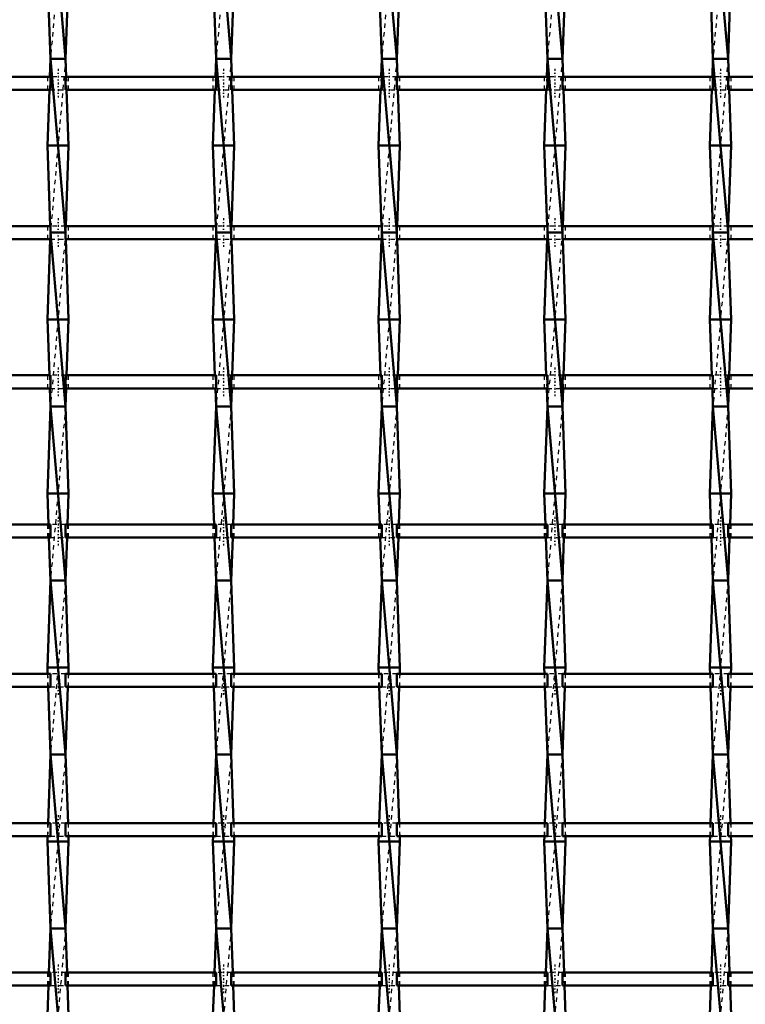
# Model space of a CAD drawing. Header units: millimetres. Extents: x -796 to 551, y -500 to 878.
# Tile 13 of 22: x 125 to 291, y -280 to -54. Entities that reach past the tile are written whole.
import ezdxf

# ---------------------------------------------------------------- set-up
doc = ezdxf.new("R2010")
doc.units = ezdxf.units.MM
doc.linetypes.add('Center', pattern=[1.5, 0.45, -0.5, 0.05, -0.5])
doc.linetypes.add('Dashed', pattern=[2, 1, -1])
for name, color, linetype, lineweight in [('AM_0', 7, 'Continuous', 50), ('AM_7', 7, 'Center', 25), ('AM_9', 6, 'Dashed', 25)]:
    doc.layers.add(name, color=color, linetype=linetype, lineweight=lineweight)

# ---------------------------------------------------------------- blocks, each defined once
blk = doc.blocks.new('18_eaaveijh3cszl2uj77q1b0rzg________0_in_LSSP3303438311900100035010_4')
at = {"layer": 'AM_0'}
for p, q in [((131.62, -23), (135.08, -63)), ((130.9, -43), (131.62, -63)), ((135.8, -43), (135.08, -63)), ((131.62, -63), (131.47, -67.16)), ((131.62, -63), (135.08, -103)), ((135.08, -63), (131.62, -63)), ((135.08, -63), (135.23, -67.16)), ((131.36, -70.16), (130.9, -83)), ((135.34, -70.16), (135.8, -83)), ((135.8, -83), (130.9, -83)), ((130.9, -83), (131.56, -101.49)), ((135.8, -83), (135.14, -101.49)), ((135.08, -103), (131.62, -103)), ((131.62, -103), (135.08, -143)), ((131.56, -104.49), (130.9, -123)), ((135.14, -104.49), (135.8, -123)), ((135.8, -123), (130.9, -123)), ((130.9, -123), (131.36, -135.82)), ((135.8, -123), (135.34, -135.82)), ((131.47, -138.82), (131.62, -143)), ((135.23, -138.82), (135.08, -143)), ((131.62, -143), (130.9, -163)), ((131.62, -143), (135.08, -183)), ((135.08, -143), (131.62, -143)), ((135.08, -143), (135.8, -163)), ((135.8, -163), (130.9, -163)), ((130.9, -163), (131.16, -170.15)), ((135.8, -163), (135.54, -170.15)), ((131.26, -173.15), (131.62, -183)), ((135.44, -173.15), (135.08, -183)), ((131.62, -183), (130.9, -203)), ((131.62, -183), (135.08, -223)), ((135.08, -183), (131.62, -183)), ((135.08, -183), (135.8, -203)), ((130.9, -203), (130.95, -204.48)), ((135.8, -203), (130.9, -203)), ((135.8, -203), (135.75, -204.48)), ((131.06, -207.48), (131.62, -223)), ((135.64, -207.48), (135.08, -223)), ((131.62, -223), (131.05, -238.81)), ((135.08, -223), (131.62, -223)), ((131.62, -223), (135.08, -263)), ((135.08, -223), (135.65, -238.81)), ((130.94, -241.81), (130.9, -243)), ((135.76, -241.81), (135.8, -243)), ((130.9, -243), (131.62, -263)), ((135.8, -243), (130.9, -243)), ((135.8, -243), (135.08, -263)), ((131.62, -263), (131.25, -273.14)), ((135.08, -263), (131.62, -263)), ((131.62, -263), (135.08, -303)), ((135.08, -263), (135.45, -273.14)), ((131.15, -276.14), (130.9, -283)), ((135.55, -276.14), (135.8, -283))]:
    blk.add_line(p, q, dxfattribs=at)
at = {"layer": 'AM_9'}
for p, q in [((135.08, -23), (131.62, -63)), ((135.08, -63), (131.62, -103)), ((131.47, -67.16), (131.36, -70.16)), ((135.23, -67.16), (135.34, -70.16)), ((131.56, -101.49), (131.62, -103)), ((135.14, -101.49), (135.08, -103)), ((131.62, -103), (131.56, -104.49)), ((135.08, -103), (131.62, -143)), ((135.08, -103), (135.14, -104.49)), ((131.36, -135.82), (131.47, -138.82)), ((135.34, -135.82), (135.23, -138.82)), ((135.08, -143), (131.62, -183)), ((131.16, -170.15), (131.26, -173.15)), ((135.54, -170.15), (135.44, -173.15)), ((135.08, -183), (131.62, -223)), ((130.95, -204.48), (131.06, -207.48)), ((135.75, -204.48), (135.64, -207.48)), ((135.08, -223), (131.62, -263)), ((131.05, -238.81), (130.94, -241.81)), ((135.65, -238.81), (135.76, -241.81)), ((135.08, -263), (131.62, -303)), ((131.25, -273.14), (131.15, -276.14)), ((135.45, -273.14), (135.55, -276.14))]:
    blk.add_line(p, q, dxfattribs=at)
blk = doc.blocks.new('19_iheobe1ahgo08elx391tnjhck________0_in_LSSP3303438311900100035010_4')
at = {"layer": 'AM_0'}
for p, q in [((169.72, -23), (173.18, -63)), ((169, -43), (169.72, -63)), ((173.9, -43), (173.18, -63)), ((169.72, -63), (169.57, -67.16)), ((169.72, -63), (173.18, -103)), ((173.18, -63), (169.72, -63)), ((173.18, -63), (173.33, -67.16)), ((169.46, -70.16), (169, -83)), ((173.44, -70.16), (173.9, -83)), ((173.9, -83), (169, -83)), ((169, -83), (169.66, -101.49)), ((173.9, -83), (173.24, -101.49)), ((169.72, -103), (173.18, -143)), ((173.18, -103), (169.72, -103)), ((169.66, -104.49), (169, -123)), ((173.24, -104.49), (173.9, -123)), ((173.9, -123), (169, -123)), ((169, -123), (169.46, -135.82)), ((173.9, -123), (173.44, -135.82)), ((169.57, -138.82), (169.72, -143)), ((173.33, -138.82), (173.18, -143)), ((169.72, -143), (169, -163)), ((169.72, -143), (173.18, -183)), ((173.18, -143), (169.72, -143)), ((173.18, -143), (173.9, -163)), ((173.9, -163), (169, -163)), ((169, -163), (169.26, -170.15)), ((173.9, -163), (173.64, -170.15)), ((169.36, -173.15), (169.72, -183)), ((173.54, -173.15), (173.18, -183)), ((169.72, -183), (169, -203)), ((173.18, -183), (169.72, -183)), ((169.72, -183), (173.18, -223)), ((173.18, -183), (173.9, -203)), ((173.9, -203), (169, -203)), ((169, -203), (169.05, -204.48)), ((173.9, -203), (173.85, -204.48)), ((169.16, -207.48), (169.72, -223)), ((173.74, -207.48), (173.18, -223)), ((169.72, -223), (169.15, -238.81)), ((169.72, -223), (173.18, -263)), ((173.18, -223), (169.72, -223)), ((173.18, -223), (173.75, -238.81)), ((169.04, -241.81), (169, -243)), ((173.86, -241.81), (173.9, -243)), ((169, -243), (169.72, -263)), ((173.9, -243), (169, -243)), ((173.9, -243), (173.18, -263)), ((169.72, -263), (169.35, -273.14)), ((169.72, -263), (173.18, -303)), ((173.18, -263), (169.72, -263)), ((173.18, -263), (173.55, -273.14)), ((169.25, -276.14), (169, -283)), ((173.65, -276.14), (173.9, -283))]:
    blk.add_line(p, q, dxfattribs=at)
at = {"layer": 'AM_9'}
for p, q in [((173.18, -23), (169.72, -63)), ((173.18, -63), (169.72, -103)), ((169.57, -67.16), (169.46, -70.16)), ((173.33, -67.16), (173.44, -70.16)), ((169.66, -101.49), (169.72, -103)), ((173.24, -101.49), (173.18, -103)), ((169.72, -103), (169.66, -104.49)), ((173.18, -103), (169.72, -143)), ((173.18, -103), (173.24, -104.49)), ((169.46, -135.82), (169.57, -138.82)), ((173.44, -135.82), (173.33, -138.82)), ((173.18, -143), (169.72, -183)), ((169.26, -170.15), (169.36, -173.15)), ((173.64, -170.15), (173.54, -173.15)), ((173.18, -183), (169.72, -223)), ((169.05, -204.48), (169.16, -207.48)), ((173.85, -204.48), (173.74, -207.48)), ((173.18, -223), (169.72, -263)), ((169.15, -238.81), (169.04, -241.81)), ((173.75, -238.81), (173.86, -241.81)), ((173.18, -263), (169.72, -303)), ((169.35, -273.14), (169.25, -276.14)), ((173.55, -273.14), (173.65, -276.14))]:
    blk.add_line(p, q, dxfattribs=at)
blk = doc.blocks.new('20_yjjuo8hbmiz97n2rx3wkn6gdl________0_in_LSSP3303438311900100035010_4')
at = {"layer": 'AM_0'}
for p, q in [((207.82, -23), (211.28, -63)), ((207.1, -43), (207.82, -63)), ((212, -43), (211.28, -63)), ((207.82, -63), (207.67, -67.16)), ((207.82, -63), (211.28, -103)), ((211.28, -63), (207.82, -63)), ((211.28, -63), (211.43, -67.16)), ((207.56, -70.16), (207.1, -83)), ((211.54, -70.16), (212, -83)), ((207.1, -83), (207.76, -101.49)), ((212, -83), (207.1, -83)), ((212, -83), (211.34, -101.49)), ((207.82, -103), (211.28, -143)), ((211.28, -103), (207.82, -103)), ((207.76, -104.49), (207.1, -123)), ((211.34, -104.49), (212, -123)), ((212, -123), (207.1, -123)), ((207.1, -123), (207.56, -135.82)), ((212, -123), (211.54, -135.82)), ((207.67, -138.82), (207.82, -143)), ((211.43, -138.82), (211.28, -143)), ((207.82, -143), (207.1, -163)), ((207.82, -143), (211.28, -183)), ((211.28, -143), (207.82, -143)), ((211.28, -143), (212, -163)), ((212, -163), (207.1, -163)), ((207.1, -163), (207.36, -170.15)), ((212, -163), (211.74, -170.15)), ((207.46, -173.15), (207.82, -183)), ((211.64, -173.15), (211.28, -183)), ((207.82, -183), (207.1, -203)), ((211.28, -183), (207.82, -183)), ((207.82, -183), (211.28, -223)), ((211.28, -183), (212, -203)), ((212, -203), (207.1, -203)), ((207.1, -203), (207.15, -204.48)), ((212, -203), (211.95, -204.48)), ((207.26, -207.48), (207.82, -223)), ((211.84, -207.48), (211.28, -223)), ((207.82, -223), (207.25, -238.81)), ((207.82, -223), (211.28, -263)), ((211.28, -223), (207.82, -223)), ((211.28, -223), (211.85, -238.81)), ((207.14, -241.81), (207.1, -243)), ((211.96, -241.81), (212, -243)), ((212, -243), (207.1, -243)), ((207.1, -243), (207.82, -263)), ((212, -243), (211.28, -263)), ((207.82, -263), (207.45, -273.14)), ((207.82, -263), (211.28, -303)), ((211.28, -263), (207.82, -263)), ((211.28, -263), (211.65, -273.14)), ((207.35, -276.14), (207.1, -283)), ((211.75, -276.14), (212, -283))]:
    blk.add_line(p, q, dxfattribs=at)
at = {"layer": 'AM_9'}
for p, q in [((211.28, -23), (207.82, -63)), ((211.28, -63), (207.82, -103)), ((207.67, -67.16), (207.56, -70.16)), ((211.43, -67.16), (211.54, -70.16)), ((207.76, -101.49), (207.82, -103)), ((211.34, -101.49), (211.28, -103)), ((207.82, -103), (207.76, -104.49)), ((211.28, -103), (207.82, -143)), ((211.28, -103), (211.34, -104.49)), ((207.56, -135.82), (207.67, -138.82)), ((211.54, -135.82), (211.43, -138.82)), ((211.28, -143), (207.82, -183)), ((207.36, -170.15), (207.46, -173.15)), ((211.74, -170.15), (211.64, -173.15)), ((211.28, -183), (207.82, -223)), ((207.15, -204.48), (207.26, -207.48)), ((211.95, -204.48), (211.84, -207.48)), ((211.28, -223), (207.82, -263)), ((207.25, -238.81), (207.14, -241.81)), ((211.85, -238.81), (211.96, -241.81)), ((211.28, -263), (207.82, -303)), ((207.45, -273.14), (207.35, -276.14)), ((211.65, -273.14), (211.75, -276.14))]:
    blk.add_line(p, q, dxfattribs=at)
blk = doc.blocks.new('21_2l3w9gfmsmw9l8b9sib6gnelb________0_in_LSSP3303438311900100035010_4')
at = {"layer": 'AM_0'}
for p, q in [((245.92, -23), (249.38, -63)), ((245.2, -43), (245.92, -63)), ((250.1, -43), (249.38, -63)), ((245.92, -63), (245.77, -67.16)), ((245.92, -63), (249.38, -103)), ((249.38, -63), (245.92, -63)), ((249.38, -63), (249.53, -67.16)), ((245.66, -70.16), (245.2, -83)), ((249.64, -70.16), (250.1, -83)), ((250.1, -83), (245.2, -83)), ((245.2, -83), (245.86, -101.49)), ((250.1, -83), (249.44, -101.49)), ((249.38, -103), (245.92, -103)), ((245.92, -103), (249.38, -143)), ((245.86, -104.49), (245.2, -123)), ((249.44, -104.49), (250.1, -123)), ((245.2, -123), (245.66, -135.82)), ((250.1, -123), (245.2, -123)), ((250.1, -123), (249.64, -135.82)), ((245.77, -138.82), (245.92, -143)), ((249.53, -138.82), (249.38, -143)), ((245.92, -143), (245.2, -163)), ((245.92, -143), (249.38, -183)), ((249.38, -143), (245.92, -143)), ((249.38, -143), (250.1, -163)), ((250.1, -163), (245.2, -163)), ((245.2, -163), (245.46, -170.15)), ((250.1, -163), (249.84, -170.15)), ((245.56, -173.15), (245.92, -183)), ((249.74, -173.15), (249.38, -183)), ((245.92, -183), (245.2, -203)), ((245.92, -183), (249.38, -223)), ((249.38, -183), (245.92, -183)), ((249.38, -183), (250.1, -203)), ((245.2, -203), (245.25, -204.48)), ((250.1, -203), (245.2, -203)), ((250.1, -203), (250.05, -204.48)), ((245.36, -207.48), (245.92, -223)), ((249.94, -207.48), (249.38, -223)), ((245.92, -223), (245.35, -238.81)), ((245.92, -223), (249.38, -263)), ((249.38, -223), (245.92, -223)), ((249.38, -223), (249.95, -238.81)), ((245.24, -241.81), (245.2, -243)), ((250.06, -241.81), (250.1, -243)), ((250.1, -243), (245.2, -243)), ((245.2, -243), (245.92, -263)), ((250.1, -243), (249.38, -263)), ((245.92, -263), (245.55, -273.14)), ((249.38, -263), (245.92, -263)), ((245.92, -263), (249.38, -303)), ((249.38, -263), (249.75, -273.14)), ((245.45, -276.14), (245.2, -283)), ((249.85, -276.14), (250.1, -283))]:
    blk.add_line(p, q, dxfattribs=at)
at = {"layer": 'AM_9'}
for p, q in [((249.38, -23), (245.92, -63)), ((249.38, -63), (245.92, -103)), ((245.77, -67.16), (245.66, -70.16)), ((249.53, -67.16), (249.64, -70.16)), ((245.86, -101.49), (245.92, -103)), ((249.44, -101.49), (249.38, -103)), ((245.92, -103), (245.86, -104.49)), ((249.38, -103), (245.92, -143)), ((249.38, -103), (249.44, -104.49)), ((245.66, -135.82), (245.77, -138.82)), ((249.64, -135.82), (249.53, -138.82)), ((249.38, -143), (245.92, -183)), ((245.46, -170.15), (245.56, -173.15)), ((249.84, -170.15), (249.74, -173.15)), ((249.38, -183), (245.92, -223)), ((245.25, -204.48), (245.36, -207.48)), ((250.05, -204.48), (249.94, -207.48)), ((249.38, -223), (245.92, -263)), ((245.35, -238.81), (245.24, -241.81)), ((249.95, -238.81), (250.06, -241.81)), ((249.38, -263), (245.92, -303)), ((245.55, -273.14), (245.45, -276.14)), ((249.75, -273.14), (249.85, -276.14))]:
    blk.add_line(p, q, dxfattribs=at)
blk = doc.blocks.new('22_2z91wxgj8nzk1vbejstp6zl1c________0_in_LSSP3303438311900100035010_4')
at = {"layer": 'AM_0'}
for p, q in [((284.02, -23), (287.48, -63)), ((283.3, -43), (284.02, -63)), ((288.2, -43), (287.48, -63)), ((284.02, -63), (283.87, -67.16)), ((284.02, -63), (287.48, -103)), ((287.48, -63), (284.02, -63)), ((287.48, -63), (287.63, -67.16)), ((283.76, -70.16), (283.3, -83)), ((287.74, -70.16), (288.2, -83)), ((288.2, -83), (283.3, -83)), ((283.3, -83), (283.96, -101.49)), ((288.2, -83), (287.54, -101.49)), ((287.48, -103), (284.02, -103)), ((284.02, -103), (287.48, -143)), ((283.96, -104.49), (283.3, -123)), ((287.54, -104.49), (288.2, -123)), ((288.2, -123), (283.3, -123)), ((283.3, -123), (283.76, -135.82)), ((288.2, -123), (287.74, -135.82)), ((283.87, -138.82), (284.02, -143)), ((287.63, -138.82), (287.48, -143)), ((284.02, -143), (283.3, -163)), ((284.02, -143), (287.48, -183)), ((287.48, -143), (284.02, -143)), ((287.48, -143), (288.2, -163)), ((288.2, -163), (283.3, -163)), ((283.3, -163), (283.56, -170.15)), ((288.2, -163), (287.94, -170.15)), ((283.66, -173.15), (284.02, -183)), ((287.84, -173.15), (287.48, -183)), ((284.02, -183), (283.3, -203)), ((284.02, -183), (287.48, -223)), ((287.48, -183), (284.02, -183)), ((287.48, -183), (288.2, -203)), ((288.2, -203), (283.3, -203)), ((283.3, -203), (283.35, -204.48)), ((288.2, -203), (288.15, -204.48)), ((283.46, -207.48), (284.02, -223)), ((288.04, -207.48), (287.48, -223)), ((284.02, -223), (283.45, -238.81)), ((287.48, -223), (284.02, -223)), ((284.02, -223), (287.48, -263)), ((287.48, -223), (288.05, -238.81)), ((283.34, -241.81), (283.3, -243)), ((288.16, -241.81), (288.2, -243)), ((283.3, -243), (284.02, -263)), ((288.2, -243), (283.3, -243)), ((288.2, -243), (287.48, -263)), ((284.02, -263), (283.65, -273.14)), ((287.48, -263), (284.02, -263)), ((284.02, -263), (287.48, -303)), ((287.48, -263), (287.85, -273.14)), ((283.55, -276.14), (283.3, -283)), ((287.95, -276.14), (288.2, -283))]:
    blk.add_line(p, q, dxfattribs=at)
at = {"layer": 'AM_9'}
for p, q in [((287.48, -23), (284.02, -63)), ((287.48, -63), (284.02, -103)), ((283.87, -67.16), (283.76, -70.16)), ((287.63, -67.16), (287.74, -70.16)), ((283.96, -101.49), (284.02, -103)), ((287.54, -101.49), (287.48, -103)), ((284.02, -103), (283.96, -104.49)), ((287.48, -103), (284.02, -143)), ((287.48, -103), (287.54, -104.49)), ((283.76, -135.82), (283.87, -138.82)), ((287.74, -135.82), (287.63, -138.82)), ((287.48, -143), (284.02, -183)), ((283.56, -170.15), (283.66, -173.15)), ((287.94, -170.15), (287.84, -173.15)), ((287.48, -183), (284.02, -223)), ((283.35, -204.48), (283.46, -207.48)), ((288.15, -204.48), (288.04, -207.48)), ((287.48, -223), (284.02, -263)), ((283.45, -238.81), (283.34, -241.81)), ((288.05, -238.81), (288.16, -241.81)), ((287.48, -263), (284.02, -303)), ((283.65, -273.14), (283.55, -276.14)), ((287.85, -273.14), (287.95, -276.14))]:
    blk.add_line(p, q, dxfattribs=at)
blk = doc.blocks.new('34_jftglgzxg2yealhkszp83jiqi________0_in_LSSP3303438311900100035010_4')
at = {"layer": 'AM_0'}
for p, q in [((131.62, -273.14), (96.98, -273.14)), ((131.62, -273.14), (131.62, -276.14)), ((169.72, -273.14), (135.08, -273.14)), ((135.08, -276.14), (135.08, -273.14)), ((169.72, -273.14), (169.72, -276.14)), ((207.82, -273.14), (173.18, -273.14)), ((173.18, -276.14), (173.18, -273.14)), ((207.82, -273.14), (207.82, -276.14)), ((211.28, -276.14), (211.28, -273.14)), ((245.92, -273.14), (211.28, -273.14)), ((245.92, -273.14), (245.92, -276.14)), ((249.38, -276.14), (249.38, -273.14)), ((284.02, -273.14), (249.38, -273.14)), ((284.02, -273.14), (284.02, -276.14)), ((287.48, -276.14), (287.48, -273.14)), ((322.12, -273.14), (287.48, -273.14)), ((131.62, -276.14), (96.98, -276.14)), ((169.72, -276.14), (135.08, -276.14)), ((207.82, -276.14), (173.18, -276.14)), ((245.92, -276.14), (211.28, -276.14)), ((284.02, -276.14), (249.38, -276.14)), ((322.12, -276.14), (287.48, -276.14))]:
    blk.add_line(p, q, dxfattribs=at)
at = {"layer": 'AM_7'}
for p, q in [((133.35, -271.34), (133.35, -277.94)), ((171.45, -271.34), (171.45, -277.94)), ((209.55, -271.34), (209.55, -277.94)), ((247.65, -271.34), (247.65, -277.94)), ((285.75, -271.34), (285.75, -277.94))]:
    blk.add_line(p, q, dxfattribs=at)
at = {"layer": 'AM_9'}
for p, q in [((130.9, -273.14), (130.9, -276.14)), ((135.08, -273.14), (131.62, -273.14)), ((135.8, -276.14), (135.8, -273.14)), ((169, -273.14), (169, -276.14)), ((173.18, -273.14), (169.72, -273.14)), ((173.9, -276.14), (173.9, -273.14)), ((207.1, -273.14), (207.1, -276.14)), ((211.28, -273.14), (207.82, -273.14)), ((212, -276.14), (212, -273.14)), ((245.2, -273.14), (245.2, -276.14)), ((249.38, -273.14), (245.92, -273.14)), ((250.1, -276.14), (250.1, -273.14)), ((283.3, -273.14), (283.3, -276.14)), ((287.48, -273.14), (284.02, -273.14)), ((288.2, -276.14), (288.2, -273.14)), ((131.62, -276.14), (135.08, -276.14)), ((169.72, -276.14), (173.18, -276.14)), ((207.82, -276.14), (211.28, -276.14)), ((245.92, -276.14), (249.38, -276.14)), ((284.02, -276.14), (287.48, -276.14))]:
    blk.add_line(p, q, dxfattribs=at)
blk = doc.blocks.new('35_77l73bl0t4ye62qw3al3s4xtv________0_in_LSSP3303438311900100035010_4')
at = {"layer": 'AM_0'}
for p, q in [((131.62, -238.81), (96.98, -238.81)), ((131.62, -238.81), (131.62, -241.81)), ((169.72, -238.81), (135.08, -238.81)), ((135.08, -241.81), (135.08, -238.81)), ((169.72, -238.81), (169.72, -241.81)), ((207.82, -238.81), (173.18, -238.81)), ((173.18, -241.81), (173.18, -238.81)), ((207.82, -238.81), (207.82, -241.81)), ((211.28, -241.81), (211.28, -238.81)), ((245.92, -238.81), (211.28, -238.81)), ((245.92, -238.81), (245.92, -241.81)), ((249.38, -241.81), (249.38, -238.81)), ((284.02, -238.81), (249.38, -238.81)), ((284.02, -238.81), (284.02, -241.81)), ((287.48, -241.81), (287.48, -238.81)), ((322.12, -238.81), (287.48, -238.81)), ((131.62, -241.81), (96.98, -241.81)), ((169.72, -241.81), (135.08, -241.81)), ((207.82, -241.81), (173.18, -241.81)), ((245.92, -241.81), (211.28, -241.81)), ((284.02, -241.81), (249.38, -241.81)), ((322.12, -241.81), (287.48, -241.81))]:
    blk.add_line(p, q, dxfattribs=at)
at = {"layer": 'AM_7'}
for p, q in [((133.35, -237.01), (133.35, -243.61)), ((171.45, -237.01), (171.45, -243.61)), ((209.55, -237.01), (209.55, -243.61)), ((247.65, -237.01), (247.65, -243.61)), ((285.75, -237.01), (285.75, -243.61))]:
    blk.add_line(p, q, dxfattribs=at)
at = {"layer": 'AM_9'}
for p, q in [((130.9, -238.81), (130.9, -241.81)), ((135.08, -238.81), (131.62, -238.81)), ((135.8, -241.81), (135.8, -238.81)), ((169, -238.81), (169, -241.81)), ((173.18, -238.81), (169.72, -238.81)), ((173.9, -241.81), (173.9, -238.81)), ((207.1, -238.81), (207.1, -241.81)), ((211.28, -238.81), (207.82, -238.81)), ((212, -241.81), (212, -238.81)), ((245.2, -238.81), (245.2, -241.81)), ((249.38, -238.81), (245.92, -238.81)), ((250.1, -241.81), (250.1, -238.81)), ((283.3, -238.81), (283.3, -241.81)), ((287.48, -238.81), (284.02, -238.81)), ((288.2, -241.81), (288.2, -238.81)), ((131.62, -241.81), (135.08, -241.81)), ((169.72, -241.81), (173.18, -241.81)), ((207.82, -241.81), (211.28, -241.81)), ((245.92, -241.81), (249.38, -241.81)), ((284.02, -241.81), (287.48, -241.81))]:
    blk.add_line(p, q, dxfattribs=at)
blk = doc.blocks.new('36_sxbjl6zuo383i8p8wwmo7q4rd________0_in_LSSP3303438311900100035010_4')
at = {"layer": 'AM_0'}
for p, q in [((131.62, -204.48), (96.98, -204.48)), ((131.62, -204.48), (131.62, -207.48)), ((169.72, -204.48), (135.08, -204.48)), ((135.08, -207.48), (135.08, -204.48)), ((169.72, -204.48), (169.72, -207.48)), ((207.82, -204.48), (173.18, -204.48)), ((173.18, -207.48), (173.18, -204.48)), ((207.82, -204.48), (207.82, -207.48)), ((211.28, -207.48), (211.28, -204.48)), ((245.92, -204.48), (211.28, -204.48)), ((245.92, -204.48), (245.92, -207.48)), ((249.38, -207.48), (249.38, -204.48)), ((284.02, -204.48), (249.38, -204.48)), ((284.02, -204.48), (284.02, -207.48)), ((287.48, -207.48), (287.48, -204.48)), ((322.12, -204.48), (287.48, -204.48)), ((131.62, -207.48), (96.98, -207.48)), ((169.72, -207.48), (135.08, -207.48)), ((207.82, -207.48), (173.18, -207.48)), ((245.92, -207.48), (211.28, -207.48)), ((284.02, -207.48), (249.38, -207.48)), ((322.12, -207.48), (287.48, -207.48))]:
    blk.add_line(p, q, dxfattribs=at)
at = {"layer": 'AM_7'}
for p, q in [((133.35, -202.68), (133.35, -209.28)), ((171.45, -202.68), (171.45, -209.28)), ((209.55, -202.68), (209.55, -209.28)), ((247.65, -202.68), (247.65, -209.28)), ((285.75, -202.68), (285.75, -209.28))]:
    blk.add_line(p, q, dxfattribs=at)
at = {"layer": 'AM_9'}
for p, q in [((130.9, -204.48), (130.9, -207.48)), ((135.08, -204.48), (131.62, -204.48)), ((135.8, -207.48), (135.8, -204.48)), ((169, -204.48), (169, -207.48)), ((173.18, -204.48), (169.72, -204.48)), ((173.9, -207.48), (173.9, -204.48)), ((207.1, -204.48), (207.1, -207.48)), ((211.28, -204.48), (207.82, -204.48)), ((212, -207.48), (212, -204.48)), ((245.2, -204.48), (245.2, -207.48)), ((249.38, -204.48), (245.92, -204.48)), ((250.1, -207.48), (250.1, -204.48)), ((283.3, -204.48), (283.3, -207.48)), ((287.48, -204.48), (284.02, -204.48)), ((288.2, -207.48), (288.2, -204.48)), ((131.62, -207.48), (135.08, -207.48)), ((169.72, -207.48), (173.18, -207.48)), ((207.82, -207.48), (211.28, -207.48)), ((245.92, -207.48), (249.38, -207.48)), ((284.02, -207.48), (287.48, -207.48))]:
    blk.add_line(p, q, dxfattribs=at)
blk = doc.blocks.new('37_bnsl00w3qbbc8busw1il727dc________0_in_LSSP3303438311900100035010_4')
at = {"layer": 'AM_0'}
for p, q in [((131.62, -170.15), (96.98, -170.15)), ((131.62, -170.15), (131.62, -173.15)), ((169.72, -170.15), (135.08, -170.15)), ((135.08, -173.15), (135.08, -170.15)), ((169.72, -170.15), (169.72, -173.15)), ((207.82, -170.15), (173.18, -170.15)), ((173.18, -173.15), (173.18, -170.15)), ((207.82, -170.15), (207.82, -173.15)), ((211.28, -173.15), (211.28, -170.15)), ((245.92, -170.15), (211.28, -170.15)), ((245.92, -170.15), (245.92, -173.15)), ((249.38, -173.15), (249.38, -170.15)), ((284.02, -170.15), (249.38, -170.15)), ((284.02, -170.15), (284.02, -173.15)), ((287.48, -173.15), (287.48, -170.15)), ((322.12, -170.15), (287.48, -170.15)), ((131.62, -173.15), (96.98, -173.15)), ((169.72, -173.15), (135.08, -173.15)), ((207.82, -173.15), (173.18, -173.15)), ((245.92, -173.15), (211.28, -173.15)), ((284.02, -173.15), (249.38, -173.15)), ((322.12, -173.15), (287.48, -173.15))]:
    blk.add_line(p, q, dxfattribs=at)
at = {"layer": 'AM_7'}
for p, q in [((133.35, -168.35), (133.35, -174.95)), ((171.45, -168.35), (171.45, -174.95)), ((209.55, -168.35), (209.55, -174.95)), ((247.65, -168.35), (247.65, -174.95)), ((285.75, -168.35), (285.75, -174.95))]:
    blk.add_line(p, q, dxfattribs=at)
at = {"layer": 'AM_9'}
for p, q in [((130.9, -170.15), (130.9, -173.15)), ((135.08, -170.15), (131.62, -170.15)), ((135.8, -173.15), (135.8, -170.15)), ((169, -170.15), (169, -173.15)), ((173.18, -170.15), (169.72, -170.15)), ((173.9, -173.15), (173.9, -170.15)), ((207.1, -170.15), (207.1, -173.15)), ((211.28, -170.15), (207.82, -170.15)), ((212, -173.15), (212, -170.15)), ((245.2, -170.15), (245.2, -173.15)), ((249.38, -170.15), (245.92, -170.15)), ((250.1, -173.15), (250.1, -170.15)), ((283.3, -170.15), (283.3, -173.15)), ((287.48, -170.15), (284.02, -170.15)), ((288.2, -173.15), (288.2, -170.15)), ((131.62, -173.15), (135.08, -173.15)), ((169.72, -173.15), (173.18, -173.15)), ((207.82, -173.15), (211.28, -173.15)), ((245.92, -173.15), (249.38, -173.15)), ((284.02, -173.15), (287.48, -173.15))]:
    blk.add_line(p, q, dxfattribs=at)
blk = doc.blocks.new('38_187931bfnilty5abpzbxiwrxe________0_in_LSSP3303438311900100035010_4')
at = {"layer": 'AM_0'}
for p, q in [((131.62, -135.82), (96.98, -135.82)), ((131.62, -135.82), (131.62, -138.82)), ((169.72, -135.82), (135.08, -135.82)), ((135.08, -138.82), (135.08, -135.82)), ((169.72, -135.82), (169.72, -138.82)), ((207.82, -135.82), (173.18, -135.82)), ((173.18, -138.82), (173.18, -135.82)), ((207.82, -135.82), (207.82, -138.82)), ((211.28, -138.82), (211.28, -135.82)), ((245.92, -135.82), (211.28, -135.82)), ((245.92, -135.82), (245.92, -138.82)), ((249.38, -138.82), (249.38, -135.82)), ((284.02, -135.82), (249.38, -135.82)), ((284.02, -135.82), (284.02, -138.82)), ((287.48, -138.82), (287.48, -135.82)), ((322.12, -135.82), (287.48, -135.82)), ((131.62, -138.82), (96.98, -138.82)), ((169.72, -138.82), (135.08, -138.82)), ((207.82, -138.82), (173.18, -138.82)), ((245.92, -138.82), (211.28, -138.82)), ((284.02, -138.82), (249.38, -138.82)), ((322.12, -138.82), (287.48, -138.82))]:
    blk.add_line(p, q, dxfattribs=at)
at = {"layer": 'AM_7'}
for p, q in [((133.35, -134.02), (133.35, -140.62)), ((171.45, -134.02), (171.45, -140.62)), ((209.55, -134.02), (209.55, -140.62)), ((247.65, -134.02), (247.65, -140.62)), ((285.75, -134.02), (285.75, -140.62))]:
    blk.add_line(p, q, dxfattribs=at)
at = {"layer": 'AM_9'}
for p, q in [((130.9, -135.82), (130.9, -138.82)), ((135.08, -135.82), (131.62, -135.82)), ((135.8, -138.82), (135.8, -135.82)), ((169, -135.82), (169, -138.82)), ((173.18, -135.82), (169.72, -135.82)), ((173.9, -138.82), (173.9, -135.82)), ((207.1, -135.82), (207.1, -138.82)), ((211.28, -135.82), (207.82, -135.82)), ((212, -138.82), (212, -135.82)), ((245.2, -135.82), (245.2, -138.82)), ((249.38, -135.82), (245.92, -135.82)), ((250.1, -138.82), (250.1, -135.82)), ((283.3, -135.82), (283.3, -138.82)), ((287.48, -135.82), (284.02, -135.82)), ((288.2, -138.82), (288.2, -135.82)), ((131.62, -138.82), (135.08, -138.82)), ((169.72, -138.82), (173.18, -138.82)), ((207.82, -138.82), (211.28, -138.82)), ((245.92, -138.82), (249.38, -138.82)), ((284.02, -138.82), (287.48, -138.82))]:
    blk.add_line(p, q, dxfattribs=at)
blk = doc.blocks.new('39_ajovjjc6wjfeaihra8v3fdzyu________0_in_LSSP3303438311900100035010_4')
at = {"layer": 'AM_0'}
for p, q in [((131.62, -101.49), (96.98, -101.49)), ((131.62, -101.49), (131.62, -104.49)), ((169.72, -101.49), (135.08, -101.49)), ((135.08, -104.49), (135.08, -101.49)), ((169.72, -101.49), (169.72, -104.49)), ((207.82, -101.49), (173.18, -101.49)), ((173.18, -104.49), (173.18, -101.49)), ((207.82, -101.49), (207.82, -104.49)), ((211.28, -104.49), (211.28, -101.49)), ((245.92, -101.49), (211.28, -101.49)), ((245.92, -101.49), (245.92, -104.49)), ((249.38, -104.49), (249.38, -101.49)), ((284.02, -101.49), (249.38, -101.49)), ((284.02, -101.49), (284.02, -104.49)), ((287.48, -104.49), (287.48, -101.49)), ((322.12, -101.49), (287.48, -101.49)), ((131.62, -104.49), (96.98, -104.49)), ((169.72, -104.49), (135.08, -104.49)), ((207.82, -104.49), (173.18, -104.49)), ((245.92, -104.49), (211.28, -104.49)), ((284.02, -104.49), (249.38, -104.49)), ((322.12, -104.49), (287.48, -104.49))]:
    blk.add_line(p, q, dxfattribs=at)
at = {"layer": 'AM_7'}
for p, q in [((133.35, -99.69), (133.35, -106.29)), ((171.45, -99.69), (171.45, -106.29)), ((209.55, -99.69), (209.55, -106.29)), ((247.65, -99.69), (247.65, -106.29)), ((285.75, -99.69), (285.75, -106.29))]:
    blk.add_line(p, q, dxfattribs=at)
at = {"layer": 'AM_9'}
for p, q in [((130.9, -101.49), (130.9, -104.49)), ((135.08, -101.49), (131.62, -101.49)), ((135.8, -104.49), (135.8, -101.49)), ((169, -101.49), (169, -104.49)), ((173.18, -101.49), (169.72, -101.49)), ((173.9, -104.49), (173.9, -101.49)), ((207.1, -101.49), (207.1, -104.49)), ((211.28, -101.49), (207.82, -101.49)), ((212, -104.49), (212, -101.49)), ((245.2, -101.49), (245.2, -104.49)), ((249.38, -101.49), (245.92, -101.49)), ((250.1, -104.49), (250.1, -101.49)), ((283.3, -101.49), (283.3, -104.49)), ((287.48, -101.49), (284.02, -101.49)), ((288.2, -104.49), (288.2, -101.49)), ((131.62, -104.49), (135.08, -104.49)), ((169.72, -104.49), (173.18, -104.49)), ((207.82, -104.49), (211.28, -104.49)), ((245.92, -104.49), (249.38, -104.49)), ((284.02, -104.49), (287.48, -104.49))]:
    blk.add_line(p, q, dxfattribs=at)
blk = doc.blocks.new('40_he6wzvy9es4nmxcfxo4kx43xa________0_in_LSSP3303438311900100035010_4')
at = {"layer": 'AM_0'}
for p, q in [((131.62, -67.16), (96.98, -67.16)), ((131.62, -67.16), (131.62, -70.16)), ((169.72, -67.16), (135.08, -67.16)), ((135.08, -70.16), (135.08, -67.16)), ((169.72, -67.16), (169.72, -70.16)), ((207.82, -67.16), (173.18, -67.16)), ((173.18, -70.16), (173.18, -67.16)), ((207.82, -67.16), (207.82, -70.16)), ((211.28, -70.16), (211.28, -67.16)), ((245.92, -67.16), (211.28, -67.16)), ((245.92, -67.16), (245.92, -70.16)), ((249.38, -70.16), (249.38, -67.16)), ((284.02, -67.16), (249.38, -67.16)), ((284.02, -67.16), (284.02, -70.16)), ((287.48, -70.16), (287.48, -67.16)), ((322.12, -67.16), (287.48, -67.16)), ((131.62, -70.16), (96.98, -70.16)), ((169.72, -70.16), (135.08, -70.16)), ((207.82, -70.16), (173.18, -70.16)), ((245.92, -70.16), (211.28, -70.16)), ((284.02, -70.16), (249.38, -70.16)), ((322.12, -70.16), (287.48, -70.16))]:
    blk.add_line(p, q, dxfattribs=at)
at = {"layer": 'AM_7'}
for p, q in [((133.35, -65.36), (133.35, -71.96)), ((171.45, -65.36), (171.45, -71.96)), ((209.55, -65.36), (209.55, -71.96)), ((247.65, -65.36), (247.65, -71.96)), ((285.75, -65.36), (285.75, -71.96))]:
    blk.add_line(p, q, dxfattribs=at)
at = {"layer": 'AM_9'}
for p, q in [((130.9, -67.16), (130.9, -70.16)), ((135.08, -67.16), (131.62, -67.16)), ((135.8, -70.16), (135.8, -67.16)), ((169, -67.16), (169, -70.16)), ((173.18, -67.16), (169.72, -67.16)), ((173.9, -70.16), (173.9, -67.16)), ((207.1, -67.16), (207.1, -70.16)), ((211.28, -67.16), (207.82, -67.16)), ((212, -70.16), (212, -67.16)), ((245.2, -67.16), (245.2, -70.16)), ((249.38, -67.16), (245.92, -67.16)), ((250.1, -70.16), (250.1, -67.16)), ((283.3, -67.16), (283.3, -70.16)), ((287.48, -67.16), (284.02, -67.16)), ((288.2, -70.16), (288.2, -67.16)), ((131.62, -70.16), (135.08, -70.16)), ((169.72, -70.16), (173.18, -70.16)), ((207.82, -70.16), (211.28, -70.16)), ((245.92, -70.16), (249.38, -70.16)), ((284.02, -70.16), (287.48, -70.16))]:
    blk.add_line(p, q, dxfattribs=at)

msp = doc.modelspace()

# ---------------------------------------------------------------- block references
for name in ['18_eaaveijh3cszl2uj77q1b0rzg________0_in_LSSP3303438311900100035010_4', '19_iheobe1ahgo08elx391tnjhck________0_in_LSSP3303438311900100035010_4', '20_yjjuo8hbmiz97n2rx3wkn6gdl________0_in_LSSP3303438311900100035010_4', '21_2l3w9gfmsmw9l8b9sib6gnelb________0_in_LSSP3303438311900100035010_4', '22_2z91wxgj8nzk1vbejstp6zl1c________0_in_LSSP3303438311900100035010_4', '40_he6wzvy9es4nmxcfxo4kx43xa________0_in_LSSP3303438311900100035010_4', '39_ajovjjc6wjfeaihra8v3fdzyu________0_in_LSSP3303438311900100035010_4', '38_187931bfnilty5abpzbxiwrxe________0_in_LSSP3303438311900100035010_4', '37_bnsl00w3qbbc8busw1il727dc________0_in_LSSP3303438311900100035010_4', '36_sxbjl6zuo383i8p8wwmo7q4rd________0_in_LSSP3303438311900100035010_4', '35_77l73bl0t4ye62qw3al3s4xtv________0_in_LSSP3303438311900100035010_4', '34_jftglgzxg2yealhkszp83jiqi________0_in_LSSP3303438311900100035010_4']:
    msp.add_blockref(name, (0, 0))

doc.saveas('drawing.dxf')
